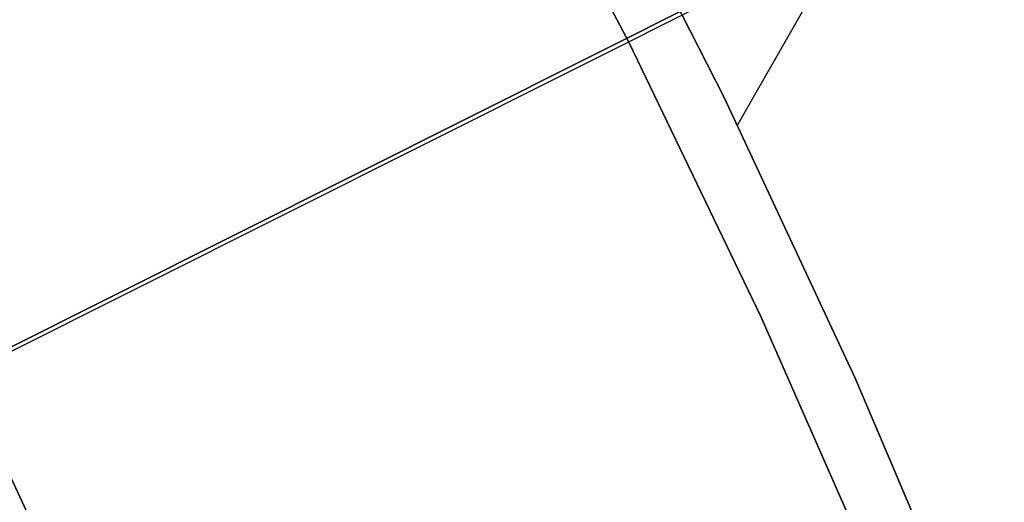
# Model space of a CAD drawing. Header units: millimetres. Extents: x 10871 to 12032, y -2698 to -1680.
# Tile 147 of 183: x 11492.36 to 11497.88, y -2027.64 to -2024.93. Entities that reach past the tile are written whole.
import ezdxf

# ---------------------------------------------------------------- set-up
doc = ezdxf.new("R2010")
doc.units = ezdxf.units.MM
for name, color, linetype in [('1', 7, 'Continuous'), ('color', 7, 'Continuous'), ('luz', 7, 'Continuous')]:
    doc.layers.add(name, color=color, linetype=linetype)

msp = doc.modelspace()

# ---------------------------------------------------------------- linework, layer by layer
at = {"layer": '1', "color": 7, "true_color": 0xffffff}
for p, q in [((11496.3855, -2025.5254, 34.8035), (11510.3911, -2001.0109, 34.8035)), ((11494.981, -2023.5478, 53.1532), (11495.7752, -2025.0609, 53.1532)), ((11494.981, -2023.5478, 69.7042), (11495.7752, -2025.0609, 69.7042)), ((11495.7752, -2025.0609, 53.1532), (11494.981, -2023.5478, 53.1532)), ((11495.7752, -2025.0609, 61.4287), (11494.981, -2023.5478, 61.4287)), ((11494.981, -2023.5478, 69.7042), (11495.7752, -2025.0609, 69.7042)), ((11495.5215, -2023.8237, 70.9035), (11496.3108, -2025.3717, 70.9035)), ((11495.5215, -2023.8237, 76.4035), (11496.3108, -2025.3717, 76.4035)), ((11496.3108, -2025.3717, 70.9035), (11495.5215, -2023.8237, 70.9035)), ((11496.3108, -2025.3717, 73.6535), (11495.5215, -2023.8237, 73.6535)), ((11495.5215, -2023.8237, 76.4035), (11496.3108, -2025.3717, 76.4035)), ((11495.5215, -2023.8237, 34.8035), (11496.3108, -2025.3717, 34.8035)), ((11495.5215, -2023.8237, 42.8035), (11496.3108, -2025.3717, 42.8035)), ((11496.3108, -2025.3717, 34.8035), (11495.5215, -2023.8237, 34.8035)), ((11496.3108, -2025.3717, 38.8035), (11495.5215, -2023.8237, 38.8035)), ((11495.5215, -2023.8237, 42.8035), (11496.3108, -2025.3717, 42.8035)), ((11495.7752, -2025.0609, 53.1532), (11496.5166, -2026.6005, 53.1532)), ((11495.7752, -2025.0609, 69.7042), (11496.5166, -2026.6005, 69.7042)), ((11496.5166, -2026.6005, 53.1532), (11495.7752, -2025.0609, 53.1532)), ((11496.5166, -2026.6005, 61.4287), (11495.7752, -2025.0609, 61.4287)), ((11495.7752, -2025.0609, 69.7042), (11496.5166, -2026.6005, 69.7042)), ((11496.3108, -2025.3717, 70.9035), (11497.0458, -2026.9462, 70.9035)), ((11496.3108, -2025.3717, 76.4035), (11497.0458, -2026.9462, 76.4035)), ((11497.0458, -2026.9462, 70.9035), (11496.3108, -2025.3717, 70.9035)), ((11497.0458, -2026.9462, 73.6535), (11496.3108, -2025.3717, 73.6535)), ((11496.3108, -2025.3717, 76.4035), (11497.0458, -2026.9462, 76.4035)), ((11496.3108, -2025.3717, 34.8035), (11497.0458, -2026.9462, 34.8035)), ((11496.3108, -2025.3717, 42.8035), (11497.0458, -2026.9462, 42.8035)), ((11497.0458, -2026.9462, 34.8035), (11496.3108, -2025.3717, 34.8035)), ((11497.0458, -2026.9462, 38.8035), (11496.3108, -2025.3717, 38.8035)), ((11496.3108, -2025.3717, 42.8035), (11497.0458, -2026.9462, 42.8035)), ((11496.5166, -2026.6005, 53.1532), (11497.2044, -2028.1647, 53.1532)), ((11496.5166, -2026.6005, 69.7042), (11497.2044, -2028.1647, 69.7042)), ((11497.2044, -2028.1647, 53.1532), (11496.5166, -2026.6005, 53.1532)), ((11497.2044, -2028.1647, 61.4287), (11496.5166, -2026.6005, 61.4287)), ((11496.5166, -2026.6005, 69.7042), (11497.2044, -2028.1647, 69.7042)), ((11497.0458, -2026.9462, 70.9035), (11497.7257, -2028.5453, 70.9035)), ((11497.0458, -2026.9462, 76.4035), (11497.7257, -2028.5453, 76.4035)), ((11497.7257, -2028.5453, 70.9035), (11497.0458, -2026.9462, 70.9035)), ((11497.7257, -2028.5453, 73.6535), (11497.0458, -2026.9462, 73.6535)), ((11497.0458, -2026.9462, 76.4035), (11497.7257, -2028.5453, 76.4035)), ((11497.0458, -2026.9462, 34.8035), (11497.7257, -2028.5453, 34.8035)), ((11497.0458, -2026.9462, 42.8035), (11497.7257, -2028.5453, 42.8035)), ((11497.7257, -2028.5453, 34.8035), (11497.0458, -2026.9462, 34.8035)), ((11497.7257, -2028.5453, 38.8035), (11497.0458, -2026.9462, 38.8035)), ((11497.0458, -2026.9462, 42.8035), (11497.7257, -2028.5453, 42.8035)), ((11492.9656, -2028.9135, 206.5665), (11492.298, -2027.484, 206.5665)), ((11492.298, -2027.484, 208.3851), (11492.9656, -2028.9135, 208.3851)), ((11492.9656, -2028.9135, 206.5665), (11492.298, -2027.484, 206.5665)), ((11492.298, -2027.484, 208.3851), (11492.9656, -2028.9135, 208.3851)), ((11492.9656, -2028.9135, 207.4758), (11492.298, -2027.484, 207.4758))]:
    msp.add_line(p, q, dxfattribs=at)
at = {"layer": 'color', "color": 254, "true_color": 0xcad1ee}
for p, q in [((11482.6821, -2031.6191, 21.6035), (11516.6464, -2014.5974, 21.6035)), ((11480.2848, -2032.8205, 19.5035), (11504.5853, -2020.642, 19.5035))]:
    msp.add_line(p, q, dxfattribs=at)
at = {"layer": 'luz', "color": 254, "true_color": 0xcad1ee}
for p, q in [((11317.4915, -2114.4832, -39.7465), (11585.2757, -1980.1263, -39.7465)), ((11585.2757, -1980.1263, -41.2465), (11317.4915, -2114.4832, -41.2465))]:
    msp.add_line(p, q, dxfattribs=at)

doc.saveas('drawing.dxf')
